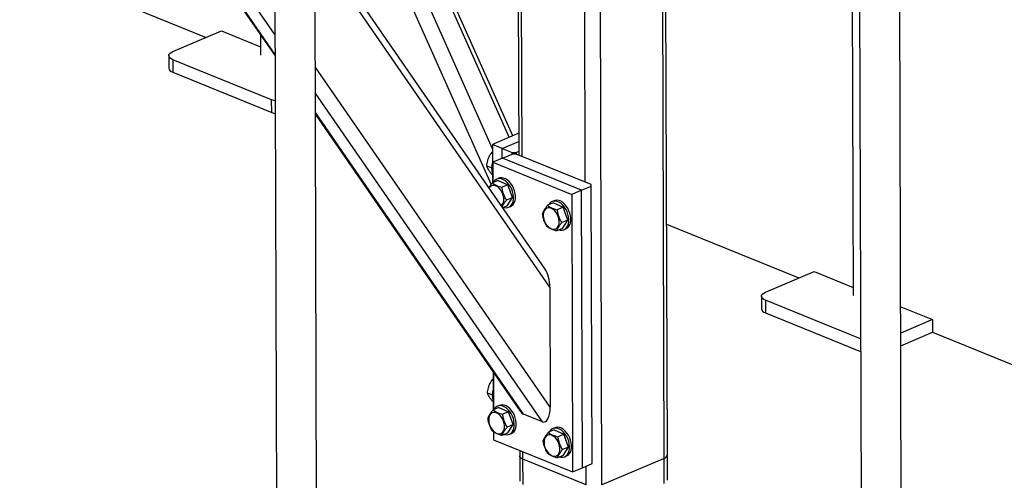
# Model space of a CAD drawing. Header units: millimetres. Extents: x 5 to 589, y 5 to 415.
# Tile 31 of 67: x 328 to 352, y 219 to 230. Entities that reach past the tile are written whole.
import ezdxf

# ---------------------------------------------------------------- set-up
doc = ezdxf.new("R2010")
doc.units = ezdxf.units.MM
doc.layers.add('TRAIT-FORT', color=4, linetype='Continuous', lineweight=25)

msp = doc.modelspace()

# ---------------------------------------------------------------- linework, layer by layer
at = {"layer": 'TRAIT-FORT', "color": 4, "linetype": 'Continuous', "lineweight": 25}
for p, q in [((339.836, 242.533), (339.887, 226.556)), ((339.967, 226.524), (339.916, 242.525)), ((343.384, 219.264), (343.31, 242.536)), ((343.461, 219.342), (343.387, 242.539)), ((341.487, 225.907), (341.436, 241.769)), ((341.887, 218.63), (341.813, 241.765)), ((347.882, 237.644), (347.928, 223.177)), ((339.747, 227.022), (335.119, 237.418)), ((339.255, 226.711), (334.588, 237.193)), ((339.661, 226.985), (335.032, 237.382)), ((348.058, 236.961), (348.14, 211.444)), ((349.106, 211.447), (349.025, 236.964)), ((328.549, 236.879), (334.029, 228.941)), ((334.028, 228.985), (328.583, 236.874)), ((334.027, 229.457), (328.879, 236.915)), ((339.225, 225.854), (335.794, 233.56)), ((326.111, 231.931), (332.375, 229.388)), ((340.524, 223.812), (335.096, 231.676)), ((340.635, 223.38), (335.121, 231.369)), ((334.022, 231.013), (334.104, 205.496)), ((335.07, 205.499), (334.989, 231.017)), ((331.57, 229.047), (332.74, 229.542)), ((332.74, 229.542), (333.68, 229.16)), ((333.68, 229.446), (333.681, 228.962)), ((331.474, 228.949), (331.475, 228.646)), ((333.948, 227.887), (331.574, 228.851)), ((331.574, 228.851), (331.575, 228.548)), ((340.645, 220.494), (334.996, 228.677)), ((331.575, 228.548), (333.949, 227.584)), ((340.456, 220.143), (334.998, 228.05)), ((333.949, 227.584), (333.948, 227.887)), ((340.005, 220.326), (335, 227.578)), ((335, 227.534), (339.925, 220.399)), ((339.886, 227.081), (339.254, 226.813)), ((339.492, 226.717), (339.254, 226.813)), ((339.254, 226.813), (339.257, 225.891)), ((339.492, 226.717), (339.886, 226.884)), ((339.255, 226.626), (339.224, 226.603)), ((339.255, 226.59), (339.224, 226.603)), ((339.492, 226.717), (339.729, 226.62)), ((339.493, 226.481), (339.492, 226.717)), ((339.496, 226.482), (339.73, 226.581)), ((339.729, 226.62), (339.824, 226.621)), ((339.73, 226.581), (339.729, 226.62)), ((339.824, 226.582), (339.73, 226.581)), ((339.824, 226.621), (339.887, 226.648)), ((339.824, 226.621), (339.824, 226.582)), ((341.629, 225.849), (339.824, 226.582)), ((339.232, 226.248), (339.118, 226.294)), ((339.496, 226.482), (339.262, 226.383)), ((339.262, 226.383), (339.264, 225.894)), ((339.262, 226.383), (341.162, 225.612)), ((341.396, 225.711), (339.496, 226.482)), ((339.257, 226.088), (339.241, 226.094)), ((339.393, 225.948), (339.253, 225.889)), ((339.406, 225.998), (339.359, 225.979)), ((339.393, 225.948), (339.626, 225.842)), ((339.626, 225.842), (339.486, 225.783)), ((339.735, 225.535), (339.626, 225.842)), ((341.396, 225.711), (341.63, 225.81)), ((341.63, 225.81), (341.629, 225.849)), ((341.651, 219.137), (341.63, 225.81)), ((341.396, 225.711), (341.162, 225.612)), ((341.162, 225.612), (341.183, 218.939)), ((341.417, 219.038), (341.396, 225.711)), ((339.612, 225.333), (339.505, 225.288)), ((339.735, 225.535), (339.595, 225.475)), ((339.612, 225.333), (339.735, 225.535)), ((340.723, 225.408), (340.582, 225.349)), ((340.736, 225.458), (340.689, 225.439)), ((340.723, 225.408), (340.956, 225.302)), ((339.645, 225.303), (339.692, 225.323)), ((340.956, 225.302), (340.815, 225.243)), ((341.065, 224.995), (340.956, 225.302)), ((341.065, 224.995), (340.925, 224.935)), ((340.942, 224.794), (341.065, 224.995)), ((343.443, 224.893), (346.622, 223.602)), ((340.942, 224.794), (340.801, 224.734)), ((340.975, 224.763), (341.022, 224.783)), ((345.817, 223.261), (346.987, 223.757)), ((346.987, 223.757), (347.928, 223.375)), ((340.635, 223.38), (340.645, 220.494)), ((345.721, 223.164), (345.722, 222.861)), ((348.105, 222.138), (345.821, 223.066)), ((345.821, 223.066), (345.822, 222.762)), ((345.822, 222.762), (348.106, 221.835)), ((349.07, 222.911), (349.836, 222.6)), ((349.836, 222.6), (349.072, 222.276)), ((349.836, 222.6), (349.837, 222.297)), ((349.073, 221.973), (349.837, 222.297)), ((349.837, 222.297), (360.869, 217.817)), ((339.272, 221.344), (339.275, 220.432)), ((339.278, 221.335), (339.281, 220.434)), ((339.273, 221.167), (339.242, 221.143)), ((339.273, 221.131), (339.242, 221.143)), ((339.25, 220.788), (339.135, 220.835)), ((339.274, 220.628), (339.259, 220.635)), ((339.41, 220.489), (339.27, 220.43)), ((339.424, 220.539), (339.377, 220.519)), ((339.41, 220.489), (339.643, 220.383)), ((339.643, 220.383), (339.503, 220.324)), ((339.753, 220.076), (339.643, 220.383)), ((340.456, 220.143), (340.005, 220.326)), ((339.283, 219.902), (339.284, 219.711)), ((339.753, 220.076), (339.612, 220.016)), ((339.629, 219.874), (339.753, 220.076)), ((340.74, 219.949), (340.6, 219.89)), ((340.753, 219.999), (340.707, 219.979)), ((340.74, 219.949), (340.973, 219.843)), ((339.284, 219.711), (341.183, 218.939)), ((339.629, 219.874), (339.489, 219.815)), ((339.663, 219.844), (339.71, 219.864)), ((340.973, 219.843), (340.833, 219.784)), ((341.082, 219.536), (340.973, 219.843)), ((339.91, 219.456), (339.911, 219.323)), ((339.99, 219.245), (339.99, 219.424)), ((341.082, 219.536), (340.942, 219.476)), ((340.959, 219.334), (341.082, 219.536)), ((339.911, 219.323), (339.913, 218.717)), ((341.51, 218.628), (339.99, 219.245)), ((339.992, 218.638), (339.99, 219.245)), ((340.959, 219.334), (340.819, 219.275)), ((340.993, 219.304), (341.039, 219.324)), ((343.384, 219.264), (341.887, 218.63)), ((343.386, 218.658), (343.384, 219.264)), ((343.463, 218.736), (343.461, 219.342)), ((341.183, 218.939), (341.417, 219.038)), ((341.417, 219.038), (341.651, 219.137)), ((341.51, 218.628), (341.508, 219.077))]:
    msp.add_line(p, q, dxfattribs=at)
at = {"layer": 'TRAIT-FORT', "color": 4, "linetype": 'Continuous', "lineweight": 25, "flags": 128}
for points in [[(331.574, 228.851), (331.532, 228.872), (331.501, 228.895), (331.481, 228.921), (331.474, 228.948), (331.48, 228.975), (331.499, 229.001), (331.529, 229.025), (331.57, 229.047)], [(331.475, 228.646), (331.475, 228.645), (331.482, 228.618), (331.501, 228.592), (331.533, 228.568), (331.575, 228.548)], [(334.032, 227.862), (333.999, 227.87), (333.948, 227.887)], [(333.949, 227.584), (334, 227.567), (334.033, 227.559)], [(339.47, 225.339), (339.477, 225.345), (339.501, 225.375), (339.519, 225.414), (339.528, 225.46), (339.53, 225.51), (339.523, 225.563), (339.508, 225.617), (339.485, 225.668), (339.457, 225.716), (339.423, 225.757), (339.385, 225.79), (339.345, 225.813), (339.305, 225.826), (339.267, 225.828), (339.231, 225.818), (339.201, 225.798), (339.176, 225.768), (339.175, 225.767)], [(339.529, 225.298), (339.553, 225.293), (339.598, 225.292), (339.64, 225.301), (339.678, 225.322), (339.709, 225.353), (339.734, 225.393), (339.752, 225.441), (339.762, 225.495), (339.763, 225.554), (339.756, 225.616), (339.741, 225.679), (339.718, 225.741), (339.688, 225.799), (339.652, 225.852), (339.612, 225.899), (339.568, 225.937), (339.521, 225.965), (339.474, 225.984), (339.429, 225.991), (339.385, 225.987), (339.345, 225.972), (339.31, 225.946), (339.282, 225.91), (339.275, 225.898)], [(339.692, 225.323), (339.724, 225.342), (339.756, 225.372), (339.781, 225.412), (339.799, 225.461), (339.809, 225.515), (339.81, 225.574), (339.803, 225.636), (339.788, 225.699), (339.765, 225.76), (339.735, 225.819), (339.699, 225.872), (339.658, 225.918), (339.614, 225.957), (339.568, 225.985), (339.521, 226.004), (339.475, 226.011), (339.432, 226.007), (339.406, 225.998)], [(340.859, 224.758), (340.883, 224.753), (340.928, 224.752), (340.97, 224.761), (341.007, 224.782), (341.039, 224.813), (341.064, 224.853), (341.082, 224.901), (341.091, 224.955), (341.093, 225.014), (341.086, 225.076), (341.07, 225.139), (341.048, 225.201), (341.018, 225.259), (340.982, 225.312), (340.941, 225.359), (340.897, 225.397), (340.851, 225.425), (340.804, 225.444), (340.758, 225.451), (340.715, 225.447), (340.675, 225.432), (340.64, 225.406), (340.612, 225.37), (340.605, 225.358)], [(341.022, 224.783), (341.054, 224.802), (341.086, 224.832), (341.111, 224.872), (341.129, 224.921), (341.138, 224.975), (341.14, 225.034), (341.133, 225.096), (341.117, 225.159), (341.094, 225.22), (341.065, 225.279), (341.029, 225.332), (340.988, 225.378), (340.944, 225.417), (340.898, 225.445), (340.851, 225.464), (340.805, 225.471), (340.762, 225.467), (340.736, 225.458)], [(340.499, 224.986), (340.522, 224.935), (340.55, 224.887), (340.584, 224.846), (340.622, 224.813), (340.662, 224.79), (340.702, 224.777), (340.74, 224.775), (340.776, 224.785), (340.806, 224.805), (340.831, 224.835), (340.849, 224.874), (340.858, 224.92), (340.86, 224.97), (340.853, 225.023), (340.838, 225.077), (340.815, 225.128), (340.786, 225.176), (340.752, 225.217), (340.715, 225.25), (340.675, 225.273), (340.635, 225.286), (340.596, 225.288), (340.561, 225.278), (340.53, 225.258), (340.506, 225.228), (340.488, 225.189), (340.478, 225.144), (340.477, 225.093), (340.484, 225.04), (340.499, 224.986)], [(345.821, 223.066), (345.779, 223.086), (345.748, 223.11), (345.728, 223.136), (345.721, 223.163), (345.727, 223.19), (345.746, 223.216), (345.776, 223.24), (345.817, 223.261)], [(345.722, 222.861), (345.722, 222.86), (345.729, 222.833), (345.749, 222.807), (345.78, 222.783), (345.822, 222.762)], [(339.187, 220.067), (339.209, 220.015), (339.238, 219.968), (339.272, 219.927), (339.31, 219.894), (339.349, 219.871), (339.389, 219.858), (339.428, 219.856), (339.463, 219.865), (339.494, 219.886), (339.519, 219.916), (339.536, 219.955), (339.546, 220), (339.547, 220.051), (339.54, 220.104), (339.525, 220.158), (339.503, 220.209), (339.474, 220.257), (339.44, 220.298), (339.402, 220.331), (339.363, 220.354), (339.323, 220.367), (339.284, 220.369), (339.249, 220.359), (339.218, 220.339), (339.193, 220.309), (339.176, 220.27), (339.166, 220.224), (339.165, 220.174), (339.172, 220.121), (339.187, 220.067)], [(339.547, 219.839), (339.571, 219.834), (339.616, 219.832), (339.658, 219.842), (339.695, 219.862), (339.727, 219.893), (339.752, 219.933), (339.77, 219.981), (339.779, 220.036), (339.781, 220.095), (339.773, 220.157), (339.758, 220.22), (339.735, 220.281), (339.706, 220.34), (339.67, 220.393), (339.629, 220.439), (339.585, 220.477), (339.539, 220.506), (339.492, 220.524), (339.446, 220.532), (339.402, 220.528), (339.363, 220.512), (339.328, 220.487), (339.299, 220.451), (339.292, 220.439)], [(339.71, 219.864), (339.742, 219.882), (339.774, 219.913), (339.799, 219.953), (339.816, 220.001), (339.826, 220.056), (339.827, 220.115), (339.82, 220.177), (339.805, 220.24), (339.782, 220.301), (339.752, 220.359), (339.717, 220.413), (339.676, 220.459), (339.632, 220.497), (339.586, 220.526), (339.539, 220.544), (339.493, 220.551), (339.449, 220.547), (339.424, 220.539)], [(340.876, 219.299), (340.901, 219.294), (340.946, 219.292), (340.987, 219.302), (341.025, 219.323), (341.057, 219.353), (341.082, 219.393), (341.099, 219.441), (341.109, 219.496), (341.11, 219.555), (341.103, 219.617), (341.088, 219.68), (341.065, 219.741), (341.035, 219.8), (340.999, 219.853), (340.959, 219.899), (340.915, 219.938), (340.869, 219.966), (340.822, 219.984), (340.776, 219.992), (340.732, 219.988), (340.692, 219.972), (340.658, 219.947), (340.629, 219.911), (340.622, 219.899)], [(341.039, 219.324), (341.072, 219.342), (341.103, 219.373), (341.128, 219.413), (341.146, 219.461), (341.156, 219.516), (341.157, 219.575), (341.15, 219.637), (341.135, 219.7), (341.112, 219.761), (341.082, 219.819), (341.046, 219.873), (341.006, 219.919), (340.962, 219.957), (340.915, 219.986), (340.869, 220.004), (340.823, 220.011), (340.779, 220.007), (340.753, 219.999)], [(340.517, 219.527), (340.539, 219.475), (340.568, 219.428), (340.602, 219.387), (340.64, 219.354), (340.679, 219.331), (340.719, 219.318), (340.758, 219.316), (340.793, 219.325), (340.824, 219.346), (340.848, 219.376), (340.866, 219.415), (340.876, 219.46), (340.877, 219.511), (340.87, 219.564), (340.855, 219.618), (340.833, 219.669), (340.804, 219.717), (340.77, 219.758), (340.732, 219.791), (340.692, 219.814), (340.652, 219.827), (340.614, 219.829), (340.579, 219.819), (340.548, 219.799), (340.523, 219.769), (340.506, 219.73), (340.496, 219.684), (340.495, 219.634), (340.502, 219.581), (340.517, 219.527)], [(339.99, 219.245), (339.957, 219.262), (339.932, 219.281), (339.916, 219.301), (339.911, 219.323), (339.911, 219.323)], [(339.99, 219.245), (339.957, 219.262), (339.932, 219.281), (339.916, 219.301), (339.911, 219.323), (339.911, 219.323)]]:
    msp.add_lwpolyline(points, dxfattribs=at)
at = {"layer": 'TRAIT-FORT', "color": 4, "linetype": 'Continuous', "lineweight": 25}
for centre, radius, start, end in [((339.659, 226.247), 0.426, 160.933, 199.4339), ((339.676, 220.788), 0.426, 160.933, 199.4339), ((343.361, 219.364), 0.103, 283.3075, 347.6478)]:
    msp.add_arc(centre, radius, start, end, dxfattribs=at)
for centre, start_param, end_param in [((340.445, 223.457), 4.491791, 5.627011), ((340.004, 220.754), 2.485418, 2.920995), ((340.455, 220.571), 2.920995, 4.491791)]:
    msp.add_ellipse(centre, major_axis=(-0.043, 0.434), ratio=0.426321, start_param=start_param, end_param=end_param, dxfattribs=at)
for points, knots in [([(339.118, 226.294), (339.124, 226.336), (339.135, 226.406), (339.168, 226.5), (339.198, 226.56), (339.218, 226.593), (339.224, 226.603)], [0, 0, 0, 0, 0.385549, 0.637642, 0.896546, 1, 1, 1, 1]), ([(339.241, 226.094), (339.225, 226.113), (339.193, 226.153), (339.157, 226.206), (339.132, 226.254), (339.123, 226.281), (339.118, 226.294)], [0, 0, 0, 0, 0.264605, 0.534948, 0.765343, 1, 1, 1, 1]), ([(339.253, 225.889), (339.237, 225.869), (339.205, 225.83), (339.181, 225.793), (339.17, 225.775)], [0, 0, 0, 0, 0.4995215, 1, 1, 1, 1]), ([(339.253, 225.889), (339.268, 225.878), (339.298, 225.855), (339.355, 225.825), (339.418, 225.801), (339.463, 225.789), (339.486, 225.783)], [0, 0, 0, 0, 0.264605, 0.534948, 0.765343, 1, 1, 1, 1]), ([(339.595, 225.475), (339.574, 225.512), (339.539, 225.571), (339.507, 225.666), (339.493, 225.732), (339.487, 225.772), (339.486, 225.783)], [0, 0, 0, 0, 0.385549, 0.637642, 0.896546, 1, 1, 1, 1]), ([(339.488, 225.314), (339.489, 225.316), (339.496, 225.335), (339.517, 225.371), (339.553, 225.423), (339.581, 225.458), (339.595, 225.475)], [0, 0, 0, 0, 0.051335, 0.400079, 0.697291, 1, 1, 1, 1]), ([(340.582, 225.349), (340.566, 225.329), (340.534, 225.29), (340.499, 225.236), (340.473, 225.188), (340.464, 225.161), (340.459, 225.148)], [0, 0, 0, 0, 0.264605, 0.534948, 0.765343, 1, 1, 1, 1]), ([(340.582, 225.349), (340.597, 225.338), (340.628, 225.315), (340.685, 225.285), (340.748, 225.261), (340.793, 225.249), (340.815, 225.243)], [0, 0, 0, 0, 0.264605, 0.534948, 0.765343, 1, 1, 1, 1]), ([(340.568, 224.84), (340.547, 224.876), (340.513, 224.936), (340.48, 225.03), (340.466, 225.097), (340.46, 225.136), (340.459, 225.148)], [0, 0, 0, 0, 0.385549, 0.637642, 0.896546, 1, 1, 1, 1]), ([(340.925, 224.935), (340.904, 224.972), (340.869, 225.031), (340.837, 225.126), (340.822, 225.192), (340.817, 225.232), (340.815, 225.243)], [0, 0, 0, 0, 0.385549, 0.637642, 0.896546, 1, 1, 1, 1]), ([(340.801, 224.734), (340.807, 224.749), (340.818, 224.78), (340.847, 224.831), (340.883, 224.884), (340.911, 224.918), (340.925, 224.935)], [0, 0, 0, 0, 0.264605, 0.534948, 0.765343, 1, 1, 1, 1]), ([(340.801, 224.734), (340.776, 224.741), (340.725, 224.755), (340.66, 224.781), (340.608, 224.81), (340.582, 224.83), (340.568, 224.84)], [0, 0, 0, 0, 0.2646049, 0.5349477, 0.7653431, 1, 1, 1, 1]), ([(339.135, 220.835), (339.142, 220.877), (339.152, 220.947), (339.186, 221.041), (339.216, 221.101), (339.236, 221.134), (339.242, 221.143)], [0, 0, 0, 0, 0.385549, 0.637642, 0.896546, 1, 1, 1, 1]), ([(339.259, 220.635), (339.243, 220.654), (339.211, 220.694), (339.175, 220.747), (339.15, 220.795), (339.14, 220.821), (339.135, 220.835)], [0, 0, 0, 0, 0.264605, 0.534948, 0.765343, 1, 1, 1, 1]), ([(339.27, 220.43), (339.254, 220.41), (339.222, 220.37), (339.186, 220.316), (339.161, 220.269), (339.152, 220.242), (339.147, 220.228)], [0, 0, 0, 0, 0.264605, 0.534948, 0.765343, 1, 1, 1, 1]), ([(339.27, 220.43), (339.285, 220.418), (339.316, 220.395), (339.372, 220.366), (339.436, 220.342), (339.48, 220.33), (339.503, 220.324)], [0, 0, 0, 0, 0.264605, 0.534948, 0.765343, 1, 1, 1, 1]), ([(339.256, 219.921), (339.235, 219.957), (339.2, 220.017), (339.168, 220.111), (339.154, 220.178), (339.148, 220.217), (339.147, 220.228)], [0, 0, 0, 0, 0.385549, 0.637642, 0.896546, 1, 1, 1, 1]), ([(339.612, 220.016), (339.591, 220.052), (339.557, 220.112), (339.524, 220.206), (339.51, 220.273), (339.505, 220.312), (339.503, 220.324)], [0, 0, 0, 0, 0.385549, 0.637642, 0.896546, 1, 1, 1, 1]), ([(339.489, 219.815), (339.464, 219.822), (339.412, 219.836), (339.348, 219.862), (339.296, 219.891), (339.269, 219.911), (339.256, 219.921)], [0, 0, 0, 0, 0.2646049, 0.5349477, 0.7653431, 1, 1, 1, 1]), ([(339.489, 219.815), (339.495, 219.83), (339.506, 219.861), (339.534, 219.912), (339.57, 219.964), (339.598, 219.999), (339.612, 220.016)], [0, 0, 0, 0, 0.264605, 0.534948, 0.765343, 1, 1, 1, 1]), ([(340.6, 219.89), (340.584, 219.87), (340.552, 219.83), (340.516, 219.776), (340.491, 219.729), (340.481, 219.702), (340.476, 219.688)], [0, 0, 0, 0, 0.264605, 0.534948, 0.765343, 1, 1, 1, 1]), ([(340.6, 219.89), (340.615, 219.878), (340.645, 219.855), (340.702, 219.826), (340.766, 219.802), (340.81, 219.79), (340.833, 219.784)], [0, 0, 0, 0, 0.264605, 0.534948, 0.765343, 1, 1, 1, 1]), ([(340.586, 219.381), (340.565, 219.417), (340.53, 219.477), (340.498, 219.571), (340.483, 219.638), (340.478, 219.677), (340.476, 219.688)], [0, 0, 0, 0, 0.385549, 0.637642, 0.896546, 1, 1, 1, 1]), ([(340.942, 219.476), (340.921, 219.512), (340.886, 219.572), (340.854, 219.666), (340.84, 219.733), (340.834, 219.772), (340.833, 219.784)], [0, 0, 0, 0, 0.385549, 0.637642, 0.896546, 1, 1, 1, 1]), ([(340.819, 219.275), (340.824, 219.29), (340.836, 219.321), (340.864, 219.372), (340.9, 219.424), (340.928, 219.459), (340.942, 219.476)], [0, 0, 0, 0, 0.264605, 0.534948, 0.765343, 1, 1, 1, 1]), ([(340.819, 219.275), (340.793, 219.282), (340.742, 219.296), (340.678, 219.322), (340.626, 219.351), (340.599, 219.371), (340.586, 219.381)], [0, 0, 0, 0, 0.2646049, 0.5349477, 0.7653431, 1, 1, 1, 1])]:
    msp.add_open_spline(points, degree=3, knots=knots, dxfattribs=at)

doc.saveas('drawing.dxf')
